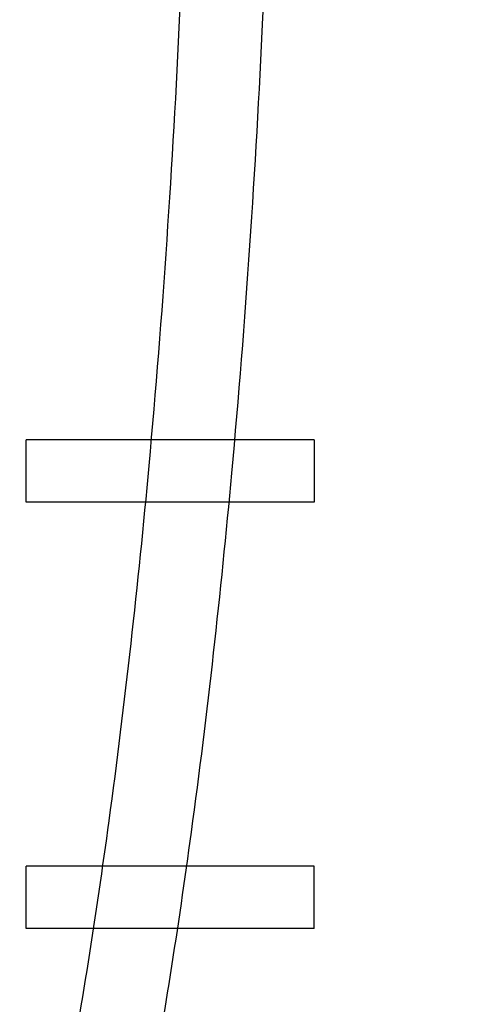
# Model space of a CAD drawing. Header units: millimetres. Extents: x 802 to 9345, y -804 to 1180.
# Tile 76 of 189: x 2009 to 2019, y -299 to -275. Entities that reach past the tile are written whole.
import ezdxf

# ---------------------------------------------------------------- set-up
doc = ezdxf.new("R2010")
doc.units = ezdxf.units.MM
doc.header["$LTSCALE"] = 30.734
doc.layers.get('0').update_dxf_attribs({"linetype": 'CONTINUOUS'})

msp = doc.modelspace()

# ---------------------------------------------------------------- linework, layer by layer
at = {"linetype": 'Continuous'}
for p, q in [((2015.598, -285.015), (2008.664, -285.015)), ((2008.664, -286.515), (2008.664, -285.015)), ((2015.598, -285.015), (2015.598, -286.515)), ((2015.598, -286.515), (2008.664, -286.515)), ((2015.598, -295.265), (2008.664, -295.265)), ((2008.664, -296.765), (2008.664, -295.265)), ((2015.598, -296.765), (2015.598, -295.265)), ((2015.598, -296.765), (2008.664, -296.765))]:
    msp.add_line(p, q, dxfattribs=at)
for points, knots in [([(1999.664, -199.015), (1999.928, -199.016), (2000.462, -199.06), (2001.264, -199.267), (2002.087, -199.634), (2002.956, -200.203), (2003.888, -201.037), (2004.885, -202.212), (2005.942, -203.811), (2007.047, -205.925), (2008.189, -208.666), (2009.355, -212.168), (2010.525, -216.597), (2011.676, -222.162), (2012.77, -229.151), (2013.747, -237.969), (2014.482, -248.954), (2014.764, -261.516), (2014.482, -274.077), (2013.747, -285.061), (2012.77, -293.88), (2011.676, -300.868), (2010.526, -306.434), (2009.355, -310.862), (2008.189, -314.365), (2007.047, -317.106), (2005.942, -319.22), (2004.885, -320.819), (2003.888, -321.994), (2002.956, -322.828), (2002.087, -323.396), (2001.264, -323.764), (2000.462, -323.971), (1999.928, -324.015), (1999.664, -324.015)], [0, 0, 0, 0, 0.005896, 0.011919, 0.018454, 0.025967, 0.035061, 0.046334, 0.06036, 0.077841, 0.099622, 0.126718, 0.160354, 0.202037, 0.253803, 0.318543, 0.400463, 0.500005, 0.599536, 0.681455, 0.746195, 0.797962, 0.839645, 0.873281, 0.900377, 0.922159, 0.93964, 0.953666, 0.964939, 0.974033, 0.981546, 0.988081, 0.994104, 1, 1, 1, 1]), ([(1999.664, -201.015), (1999.817, -201.016), (2000.128, -201.041), (2000.61, -201.167), (2001.139, -201.405), (2001.75, -201.808), (2002.467, -202.454), (2003.297, -203.435), (2004.227, -204.848), (2005.241, -206.792), (2006.319, -209.383), (2007.44, -212.753), (2008.58, -217.066), (2009.709, -222.528), (2010.788, -229.423), (2011.755, -238.151), (2012.483, -249.046), (2012.764, -261.516), (2012.483, -273.985), (2011.755, -284.879), (2010.788, -293.608), (2009.709, -300.502), (2008.58, -305.965), (2007.44, -310.278), (2006.319, -313.648), (2005.241, -316.238), (2004.227, -318.183), (2003.297, -319.595), (2002.467, -320.576), (2001.75, -321.222), (2001.139, -321.626), (2000.61, -321.864), (2000.128, -321.99), (1999.817, -322.015), (1999.664, -322.015)], [0, 0, 0, 0, 0.003575, 0.007302, 0.011639, 0.01712, 0.024418, 0.034224, 0.047186, 0.064033, 0.08562, 0.112971, 0.147333, 0.190251, 0.243826, 0.311056, 0.396305, 0.500005, 0.603693, 0.688942, 0.756172, 0.809748, 0.852666, 0.887028, 0.914379, 0.935966, 0.952814, 0.965776, 0.975582, 0.98288, 0.988361, 0.992698, 0.996425, 1, 1, 1, 1]), ([(2023.273, -286.632), (2023.144, -288.053), (2022.87, -290.777), (2022.401, -294.682), (2021.903, -298.231), (2021.388, -301.417), (2020.869, -304.252), (2020.355, -306.76), (2019.853, -308.974), (2019.367, -310.923), (2018.902, -312.634), (2018.459, -314.139), (2018.034, -315.479), (2017.619, -316.704), (2017.198, -317.864), (2016.758, -318.997), (2016.289, -320.121), (2015.79, -321.232), (2015.435, -321.962), (2015.251, -322.323)], [0, 0, 0, 0, 0.116354, 0.223388, 0.320893, 0.408661, 0.486743, 0.556017, 0.617499, 0.671936, 0.719922, 0.762161, 0.799896, 0.83458, 0.867683, 0.900602, 0.93377, 0.966976, 1, 1, 1, 1]), ([(2009.214, -330.208), (2009.278, -330.156), (2010.558, -329.101), (2012.593, -326.858), (2014.805, -323.351), (2016.575, -319.596), (2018.056, -315.556), (2019.327, -311.209), (2020.792, -305.006), (2022.17, -296.98), (2022.954, -290.104), (2023.255, -286.828)], [0, 0, 0, 0, 0.005395, 0.107614, 0.209832, 0.312051, 0.41427, 0.516488, 0.618707, 0.823144, 1, 1, 1, 1]), ([(2023.554, -286.856), (2023.252, -290.136), (2022.467, -297.022), (2021.087, -305.063), (2019.617, -311.285), (2018.342, -315.648), (2016.852, -319.71), (2015.069, -323.494), (2012.835, -327.038), (2010.77, -329.315), (2009.469, -330.387), (2009.403, -330.441)], [0, 0, 0, 0, 0.176856, 0.381293, 0.483512, 0.585731, 0.687949, 0.790168, 0.892387, 0.994606, 1, 1, 1, 1]), ([(2009.403, -330.441), (2009.469, -330.387), (2010.77, -329.315), (2012.835, -327.038), (2015.069, -323.494), (2016.852, -319.71), (2018.342, -315.648), (2019.617, -311.285), (2021.087, -305.063), (2022.467, -297.022), (2023.252, -290.136), (2023.554, -286.856)], [0, 0, 0, 0, 0.005394, 0.107613, 0.209832, 0.312051, 0.414269, 0.516488, 0.618707, 0.823144, 1, 1, 1, 1])]:
    msp.add_open_spline(points, degree=3, knots=knots, dxfattribs=at)

doc.saveas('drawing.dxf')
